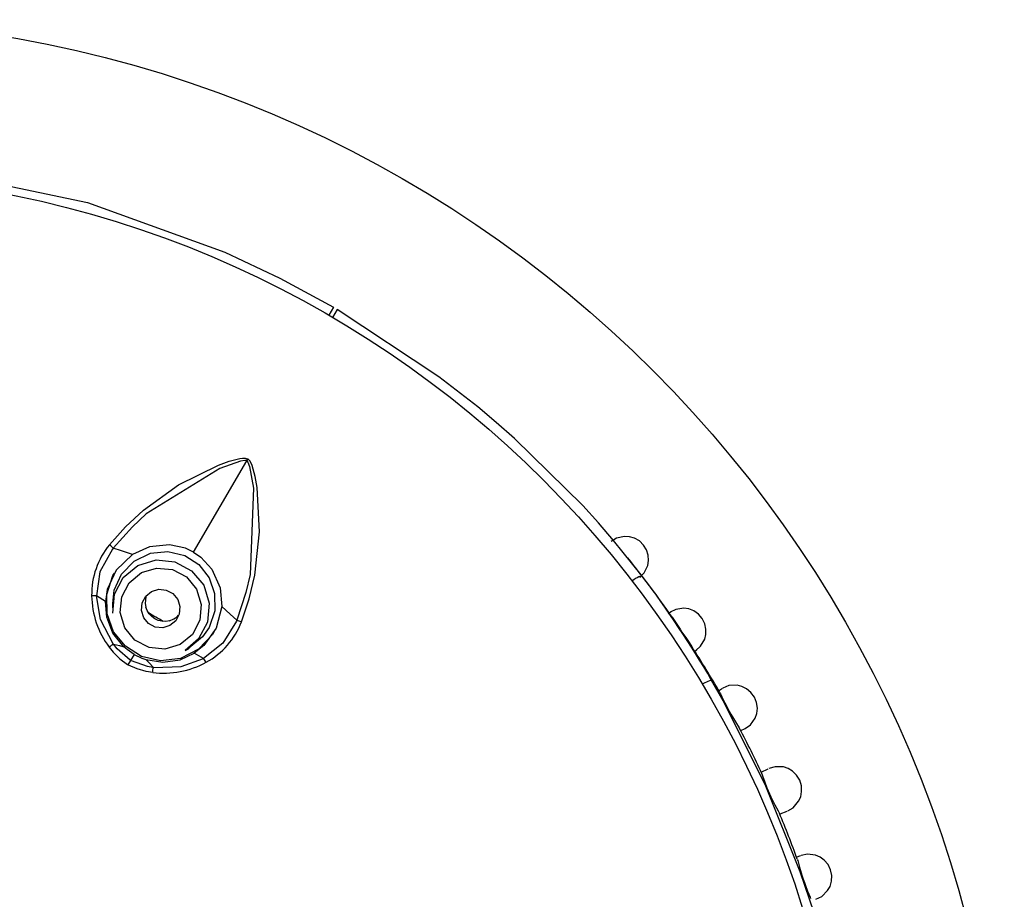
# Model space of a CAD drawing. Header units: millimetres. Extents: x -0.13 to 0.24, y 0 to 1.59.
# Tile 54 of 68: x -0.0655 to -0.04, y 0.9731 to 0.9959. Entities that reach past the tile are written whole.
import ezdxf

# ---------------------------------------------------------------- set-up
doc = ezdxf.new("R2010")
doc.units = ezdxf.units.MM
doc.layers.add('BLOCKS', color=3, linetype='Continuous')

msp = doc.modelspace()

# ---------------------------------------------------------------- linework, layer by layer
at = {"layer": 'BLOCKS'}
for points, knots in [([(-0.040013, 0.96486), (-0.040013, 0.981979), (-0.053889, 0.995856), (-0.071007, 0.995856), (-0.071007, 0.995856), (-0.088126, 0.995856), (-0.102004, 0.981979), (-0.102004, 0.96486), (-0.102004, 0.96486), (-0.102004, 0.947743), (-0.088126, 0.933864), (-0.071007, 0.933864), (-0.071007, 0.933864), (-0.053889, 0.933864), (-0.040013, 0.947743), (-0.040013, 0.96486)], [0, 0, 0, 0, 0.25, 0.25, 0.25, 0.25, 0.5, 0.5, 0.5, 0.5, 0.75, 0.75, 0.75, 0.75, 1, 1, 1, 1]), ([(-0.044015, 0.96486), (-0.044015, 0.97977), (-0.056101, 0.991855), (-0.071007, 0.991855), (-0.071007, 0.991855), (-0.085916, 0.991855), (-0.098, 0.97977), (-0.098, 0.96486), (-0.098, 0.96486), (-0.098, 0.949952), (-0.085916, 0.937867), (-0.071007, 0.937867), (-0.071007, 0.937867), (-0.056101, 0.937867), (-0.044015, 0.949952), (-0.044015, 0.96486)], [0, 0, 0, 0, 0.25, 0.25, 0.25, 0.25, 0.5, 0.5, 0.5, 0.5, 0.75, 0.75, 0.75, 0.75, 1, 1, 1, 1]), ([(-0.067259, 0.991876), (-0.067259, 0.991876), (-0.063719, 0.991133), (-0.063719, 0.991133), (-0.063719, 0.991133), (-0.063719, 0.991133), (-0.060167, 0.989851), (-0.060167, 0.989851), (-0.060167, 0.989851), (-0.060167, 0.989851), (-0.058749, 0.989178), (-0.058749, 0.989178), (-0.058749, 0.989178), (-0.058749, 0.989178), (-0.05736, 0.988427), (-0.05736, 0.988427)], [0, 0, 0, 0, 0.25, 0.25, 0.25, 0.25, 0.5, 0.5, 0.5, 0.5, 0.75, 0.75, 0.75, 0.75, 1, 1, 1, 1]), ([(-0.049372, 0.981466), (-0.049372, 0.981466), (-0.050117, 0.982395), (-0.050117, 0.982395), (-0.050117, 0.982395), (-0.050117, 0.982395), (-0.050508, 0.98285), (-0.050508, 0.98285), (-0.050508, 0.98285), (-0.050508, 0.98285), (-0.050914, 0.983298), (-0.050914, 0.983298), (-0.050914, 0.983298), (-0.050914, 0.983298), (-0.05268, 0.98503), (-0.05268, 0.98503), (-0.05268, 0.98503), (-0.05268, 0.98503), (-0.053152, 0.985444), (-0.053152, 0.985444), (-0.053152, 0.985444), (-0.053152, 0.985444), (-0.05363, 0.985848), (-0.05363, 0.985848), (-0.05363, 0.985848), (-0.05363, 0.985848), (-0.054634, 0.98663), (-0.054634, 0.98663), (-0.054634, 0.98663), (-0.054634, 0.98663), (-0.057261, 0.988367), (-0.057261, 0.988367)], [0, 0, 0, 0, 0.125, 0.125, 0.125, 0.125, 0.25, 0.25, 0.25, 0.25, 0.375, 0.375, 0.375, 0.375, 0.5, 0.5, 0.5, 0.5, 0.625, 0.625, 0.625, 0.625, 0.75, 0.75, 0.75, 0.75, 0.875, 0.875, 0.875, 0.875, 1, 1, 1, 1]), ([(-0.063154, 0.982283), (-0.063154, 0.982283), (-0.062736, 0.982749), (-0.062736, 0.982749), (-0.062736, 0.982749), (-0.062736, 0.982749), (-0.062274, 0.983178), (-0.062274, 0.983178), (-0.062274, 0.983178), (-0.062274, 0.983178), (-0.061365, 0.983834), (-0.061365, 0.983834), (-0.061365, 0.983834), (-0.061365, 0.983834), (-0.060337, 0.984347), (-0.060337, 0.984347), (-0.060337, 0.984347), (-0.060337, 0.984347), (-0.060061, 0.984444), (-0.060061, 0.984444), (-0.060061, 0.984444), (-0.060061, 0.984444), (-0.059778, 0.984519), (-0.059778, 0.984519), (-0.059778, 0.984519), (-0.059778, 0.984519), (-0.059711, 0.984525), (-0.059711, 0.984525), (-0.059711, 0.984525), (-0.059711, 0.984525), (-0.059643, 0.984523), (-0.059643, 0.984523), (-0.059643, 0.984523), (-0.059643, 0.984523), (-0.059589, 0.984506), (-0.059589, 0.984506), (-0.059589, 0.984506), (-0.059589, 0.984506), (-0.059577, 0.9845), (-0.059577, 0.9845)], [0, 0, 0, 0, 0.1, 0.1, 0.1, 0.1, 0.2, 0.2, 0.2, 0.2, 0.3, 0.3, 0.3, 0.3, 0.4, 0.4, 0.4, 0.4, 0.5, 0.5, 0.5, 0.5, 0.6, 0.6, 0.6, 0.6, 0.7, 0.7, 0.7, 0.7, 0.8, 0.8, 0.8, 0.8, 0.9, 0.9, 0.9, 0.9, 1, 1, 1, 1]), ([(-0.059604, 0.984457), (-0.059604, 0.984457), (-0.059612, 0.984461), (-0.059612, 0.984461), (-0.059612, 0.984461), (-0.059612, 0.984461), (-0.059651, 0.984467), (-0.059651, 0.984467), (-0.059651, 0.984467), (-0.059651, 0.984467), (-0.059767, 0.984446), (-0.059767, 0.984446), (-0.059767, 0.984446), (-0.059767, 0.984446), (-0.060301, 0.984258), (-0.060301, 0.984258), (-0.060301, 0.984258), (-0.060301, 0.984258), (-0.0622, 0.983084), (-0.0622, 0.983084), (-0.0622, 0.983084), (-0.0622, 0.983084), (-0.062556, 0.982751), (-0.062556, 0.982751), (-0.062556, 0.982751), (-0.062556, 0.982751), (-0.063059, 0.982196), (-0.063059, 0.982196)], [0, 0, 0, 0, 0.142857, 0.142857, 0.142857, 0.142857, 0.285714, 0.285714, 0.285714, 0.285714, 0.428571, 0.428571, 0.428571, 0.428571, 0.571429, 0.571429, 0.571429, 0.571429, 0.714286, 0.714286, 0.714286, 0.714286, 0.857143, 0.857143, 0.857143, 0.857143, 1, 1, 1, 1]), ([(-0.059604, 0.984457), (-0.059604, 0.984457), (-0.059596, 0.984451), (-0.059596, 0.984451), (-0.059596, 0.984451), (-0.059596, 0.984451), (-0.059571, 0.98442), (-0.059571, 0.98442), (-0.059571, 0.98442), (-0.059571, 0.98442), (-0.059529, 0.98431), (-0.059529, 0.98431), (-0.059529, 0.98431), (-0.059529, 0.98431), (-0.059432, 0.983749), (-0.059432, 0.983749), (-0.059432, 0.983749), (-0.059432, 0.983749), (-0.059517, 0.981519), (-0.059517, 0.981519), (-0.059517, 0.981519), (-0.059517, 0.981519), (-0.059629, 0.981048), (-0.059629, 0.981048), (-0.059629, 0.981048), (-0.059629, 0.981048), (-0.059863, 0.980335), (-0.059863, 0.980335)], [0, 0, 0, 0, 0.142857, 0.142857, 0.142857, 0.142857, 0.285714, 0.285714, 0.285714, 0.285714, 0.428571, 0.428571, 0.428571, 0.428571, 0.571429, 0.571429, 0.571429, 0.571429, 0.714286, 0.714286, 0.714286, 0.714286, 0.857143, 0.857143, 0.857143, 0.857143, 1, 1, 1, 1]), ([(-0.059738, 0.980296), (-0.059738, 0.980296), (-0.05954, 0.98089), (-0.05954, 0.98089), (-0.05954, 0.98089), (-0.05954, 0.98089), (-0.059397, 0.981503), (-0.059397, 0.981503), (-0.059397, 0.981503), (-0.059397, 0.981503), (-0.059275, 0.982617), (-0.059275, 0.982617), (-0.059275, 0.982617), (-0.059275, 0.982617), (-0.059337, 0.983765), (-0.059337, 0.983765), (-0.059337, 0.983765), (-0.059337, 0.983765), (-0.059386, 0.984051), (-0.059386, 0.984051), (-0.059386, 0.984051), (-0.059386, 0.984051), (-0.059461, 0.984335), (-0.059461, 0.984335), (-0.059461, 0.984335), (-0.059461, 0.984335), (-0.05949, 0.984395), (-0.05949, 0.984395), (-0.05949, 0.984395), (-0.05949, 0.984395), (-0.059525, 0.984455), (-0.059525, 0.984455), (-0.059525, 0.984455), (-0.059525, 0.984455), (-0.059567, 0.984494), (-0.059567, 0.984494), (-0.059567, 0.984494), (-0.059567, 0.984494), (-0.059577, 0.9845), (-0.059577, 0.9845)], [0, 0, 0, 0, 0.1, 0.1, 0.1, 0.1, 0.2, 0.2, 0.2, 0.2, 0.3, 0.3, 0.3, 0.3, 0.4, 0.4, 0.4, 0.4, 0.5, 0.5, 0.5, 0.5, 0.6, 0.6, 0.6, 0.6, 0.7, 0.7, 0.7, 0.7, 0.8, 0.8, 0.8, 0.8, 0.9, 0.9, 0.9, 0.9, 1, 1, 1, 1]), ([(-0.063059, 0.982196), (-0.063059, 0.982196), (-0.0631, 0.982238), (-0.0631, 0.982238), (-0.0631, 0.982238), (-0.0631, 0.982238), (-0.063117, 0.982254), (-0.063117, 0.982254), (-0.063117, 0.982254), (-0.063117, 0.982254), (-0.063154, 0.982283), (-0.063154, 0.982283)], [0, 0, 0, 0, 0.333333, 0.333333, 0.333333, 0.333333, 0.666667, 0.666667, 0.666667, 0.666667, 1, 1, 1, 1]), ([(-0.060978, 0.982095), (-0.060978, 0.982095), (-0.061183, 0.982196), (-0.061183, 0.982196), (-0.061183, 0.982196), (-0.061183, 0.982196), (-0.061597, 0.982287), (-0.061597, 0.982287), (-0.061597, 0.982287), (-0.061597, 0.982287), (-0.062121, 0.982236), (-0.062121, 0.982236), (-0.062121, 0.982236), (-0.062121, 0.982236), (-0.062558, 0.982037), (-0.062558, 0.982037)], [0, 0, 0, 0, 0.25, 0.25, 0.25, 0.25, 0.5, 0.5, 0.5, 0.5, 0.75, 0.75, 0.75, 0.75, 1, 1, 1, 1]), ([(-0.049438, 0.981443), (-0.049438, 0.981443), (-0.049322, 0.981561), (-0.049322, 0.981561), (-0.049322, 0.981561), (-0.049322, 0.981561), (-0.049229, 0.981753), (-0.049229, 0.981753), (-0.049229, 0.981753), (-0.049229, 0.981753), (-0.049212, 0.981878), (-0.049212, 0.981878), (-0.049212, 0.981878), (-0.049212, 0.981878), (-0.049219, 0.982014), (-0.049219, 0.982014), (-0.049219, 0.982014), (-0.049219, 0.982014), (-0.049264, 0.982151), (-0.049264, 0.982151), (-0.049264, 0.982151), (-0.049264, 0.982151), (-0.049343, 0.982279), (-0.049343, 0.982279), (-0.049343, 0.982279), (-0.049343, 0.982279), (-0.04945, 0.982385), (-0.04945, 0.982385), (-0.04945, 0.982385), (-0.04945, 0.982385), (-0.049577, 0.982457), (-0.049577, 0.982457), (-0.049577, 0.982457), (-0.049577, 0.982457), (-0.049709, 0.982494), (-0.049709, 0.982494), (-0.049709, 0.982494), (-0.049709, 0.982494), (-0.049833, 0.982503), (-0.049833, 0.982503), (-0.049833, 0.982503), (-0.049833, 0.982503), (-0.050038, 0.982455), (-0.050038, 0.982455), (-0.050038, 0.982455), (-0.050038, 0.982455), (-0.050181, 0.982368), (-0.050181, 0.982368)], [0, 0, 0, 0, 0.083333, 0.083333, 0.083333, 0.083333, 0.166667, 0.166667, 0.166667, 0.166667, 0.25, 0.25, 0.25, 0.25, 0.333333, 0.333333, 0.333333, 0.333333, 0.416667, 0.416667, 0.416667, 0.416667, 0.5, 0.5, 0.5, 0.5, 0.583333, 0.583333, 0.583333, 0.583333, 0.666667, 0.666667, 0.666667, 0.666667, 0.75, 0.75, 0.75, 0.75, 0.833333, 0.833333, 0.833333, 0.833333, 0.916667, 0.916667, 0.916667, 0.916667, 1, 1, 1, 1]), ([(-0.063059, 0.982196), (-0.063059, 0.982196), (-0.063059, 0.982196), (-0.063059, 0.982196), (-0.063059, 0.982196), (-0.063059, 0.982196), (-0.063077, 0.982174), (-0.063077, 0.982174), (-0.063077, 0.982174), (-0.063077, 0.982174), (-0.063398, 0.981588), (-0.063398, 0.981588), (-0.063398, 0.981588), (-0.063398, 0.981588), (-0.063489, 0.980963), (-0.063489, 0.980963)], [0, 0, 0, 0, 0.25, 0.25, 0.25, 0.25, 0.5, 0.5, 0.5, 0.5, 0.75, 0.75, 0.75, 0.75, 1, 1, 1, 1]), ([(-0.062558, 0.982037), (-0.062558, 0.982037), (-0.062976, 0.981631), (-0.062976, 0.981631), (-0.062976, 0.981631), (-0.062976, 0.981631), (-0.063208, 0.981132), (-0.063208, 0.981132), (-0.063208, 0.981132), (-0.063208, 0.981132), (-0.063255, 0.980818), (-0.063255, 0.980818)], [0, 0, 0, 0, 0.333333, 0.333333, 0.333333, 0.333333, 0.666667, 0.666667, 0.666667, 0.666667, 1, 1, 1, 1]), ([(-0.063063, 0.980768), (-0.063063, 0.980768), (-0.06303, 0.981114), (-0.06303, 0.981114), (-0.06303, 0.981114), (-0.06303, 0.981114), (-0.062837, 0.98153), (-0.062837, 0.98153), (-0.062837, 0.98153), (-0.062837, 0.98153), (-0.062514, 0.981863), (-0.062514, 0.981863), (-0.062514, 0.981863), (-0.062514, 0.981863), (-0.062094, 0.982068), (-0.062094, 0.982068), (-0.062094, 0.982068), (-0.062094, 0.982068), (-0.061639, 0.982114), (-0.061639, 0.982114), (-0.061639, 0.982114), (-0.061639, 0.982114), (-0.061206, 0.982008), (-0.061206, 0.982008), (-0.061206, 0.982008), (-0.061206, 0.982008), (-0.06084, 0.981772), (-0.06084, 0.981772), (-0.06084, 0.981772), (-0.06084, 0.981772), (-0.060577, 0.981433), (-0.060577, 0.981433), (-0.060577, 0.981433), (-0.060577, 0.981433), (-0.060432, 0.981023), (-0.060432, 0.981023), (-0.060432, 0.981023), (-0.060432, 0.981023), (-0.06043, 0.98058), (-0.06043, 0.98058), (-0.06043, 0.98058), (-0.06043, 0.98058), (-0.060577, 0.980149), (-0.060577, 0.980149), (-0.060577, 0.980149), (-0.060577, 0.980149), (-0.060744, 0.979903), (-0.060744, 0.979903), (-0.060744, 0.979903), (-0.060744, 0.979903), (-0.060744, 0.979903), (-0.060744, 0.979903)], [0, 0, 0, 0, 0.076923, 0.076923, 0.076923, 0.076923, 0.153846, 0.153846, 0.153846, 0.153846, 0.230769, 0.230769, 0.230769, 0.230769, 0.307692, 0.307692, 0.307692, 0.307692, 0.384615, 0.384615, 0.384615, 0.384615, 0.461538, 0.461538, 0.461538, 0.461538, 0.538462, 0.538462, 0.538462, 0.538462, 0.615385, 0.615385, 0.615385, 0.615385, 0.692308, 0.692308, 0.692308, 0.692308, 0.769231, 0.769231, 0.769231, 0.769231, 0.846154, 0.846154, 0.846154, 0.846154, 0.923077, 0.923077, 0.923077, 0.923077, 1, 1, 1, 1]), ([(-0.062558, 0.982037), (-0.062558, 0.982037), (-0.062837, 0.982128), (-0.062837, 0.982128), (-0.062837, 0.982128), (-0.062837, 0.982128), (-0.063059, 0.982196), (-0.063059, 0.982196)], [0, 0, 0, 0, 0.5, 0.5, 0.5, 0.5, 1, 1, 1, 1]), ([(-0.060978, 0.982095), (-0.060978, 0.982095), (-0.06079, 0.981965), (-0.06079, 0.981965), (-0.06079, 0.981965), (-0.06079, 0.981965), (-0.060504, 0.981652), (-0.060504, 0.981652), (-0.060504, 0.981652), (-0.060504, 0.981652), (-0.060289, 0.98117), (-0.060289, 0.98117), (-0.060289, 0.98117), (-0.060289, 0.98117), (-0.060248, 0.980694), (-0.060248, 0.980694)], [0, 0, 0, 0, 0.25, 0.25, 0.25, 0.25, 0.5, 0.5, 0.5, 0.5, 0.75, 0.75, 0.75, 0.75, 1, 1, 1, 1]), ([(-0.063069, 0.98052), (-0.063069, 0.98052), (-0.063023, 0.981008), (-0.063023, 0.981008), (-0.063023, 0.981008), (-0.063023, 0.981008), (-0.062794, 0.981439), (-0.062794, 0.981439), (-0.062794, 0.981439), (-0.062794, 0.981439), (-0.062415, 0.981749), (-0.062415, 0.981749), (-0.062415, 0.981749), (-0.062415, 0.981749), (-0.061947, 0.981894), (-0.061947, 0.981894)], [0, 0, 0, 0, 0.25, 0.25, 0.25, 0.25, 0.5, 0.5, 0.5, 0.5, 0.75, 0.75, 0.75, 0.75, 1, 1, 1, 1]), ([(-0.061947, 0.981894), (-0.061947, 0.981894), (-0.061461, 0.981847), (-0.061461, 0.981847), (-0.061461, 0.981847), (-0.061461, 0.981847), (-0.061028, 0.981615), (-0.061028, 0.981615), (-0.061028, 0.981615), (-0.061028, 0.981615), (-0.060715, 0.98124), (-0.060715, 0.98124), (-0.060715, 0.98124), (-0.060715, 0.98124), (-0.060575, 0.980772), (-0.060575, 0.980772), (-0.060575, 0.980772), (-0.060575, 0.980772), (-0.06062, 0.980284), (-0.06062, 0.980284), (-0.06062, 0.980284), (-0.06062, 0.980284), (-0.06085, 0.979851), (-0.06085, 0.979851), (-0.06085, 0.979851), (-0.06085, 0.979851), (-0.061196, 0.979557), (-0.061196, 0.979557)], [0, 0, 0, 0, 0.142857, 0.142857, 0.142857, 0.142857, 0.285714, 0.285714, 0.285714, 0.285714, 0.428571, 0.428571, 0.428571, 0.428571, 0.571429, 0.571429, 0.571429, 0.571429, 0.714286, 0.714286, 0.714286, 0.714286, 0.857143, 0.857143, 0.857143, 0.857143, 1, 1, 1, 1]), ([(-0.060448, 0.980048), (-0.060448, 0.980048), (-0.060484, 0.979967), (-0.060484, 0.979967), (-0.060484, 0.979967), (-0.060484, 0.979967), (-0.060846, 0.979584), (-0.060846, 0.979584), (-0.060846, 0.979584), (-0.060846, 0.979584), (-0.061316, 0.979348), (-0.061316, 0.979348), (-0.061316, 0.979348), (-0.061316, 0.979348), (-0.061829, 0.979286), (-0.061829, 0.979286), (-0.061829, 0.979286), (-0.061829, 0.979286), (-0.062322, 0.979398), (-0.062322, 0.979398), (-0.062322, 0.979398), (-0.062322, 0.979398), (-0.06274, 0.979661), (-0.06274, 0.979661), (-0.06274, 0.979661), (-0.06274, 0.979661), (-0.063044, 0.980039), (-0.063044, 0.980039), (-0.063044, 0.980039), (-0.063044, 0.980039), (-0.063212, 0.980499), (-0.063212, 0.980499), (-0.063212, 0.980499), (-0.063212, 0.980499), (-0.063222, 0.981), (-0.063222, 0.981), (-0.063222, 0.981), (-0.063222, 0.981), (-0.063063, 0.981488), (-0.063063, 0.981488), (-0.063063, 0.981488), (-0.063063, 0.981488), (-0.063023, 0.981548), (-0.063023, 0.981548)], [0, 0, 0, 0, 0.090909, 0.090909, 0.090909, 0.090909, 0.181818, 0.181818, 0.181818, 0.181818, 0.272727, 0.272727, 0.272727, 0.272727, 0.363636, 0.363636, 0.363636, 0.363636, 0.454545, 0.454545, 0.454545, 0.454545, 0.545455, 0.545455, 0.545455, 0.545455, 0.636364, 0.636364, 0.636364, 0.636364, 0.727273, 0.727273, 0.727273, 0.727273, 0.818182, 0.818182, 0.818182, 0.818182, 0.909091, 0.909091, 0.909091, 0.909091, 1, 1, 1, 1]), ([(-0.061719, 0.979588), (-0.061719, 0.979588), (-0.061326, 0.979708), (-0.061326, 0.979708), (-0.061326, 0.979708), (-0.061326, 0.979708), (-0.061009, 0.979969), (-0.061009, 0.979969), (-0.061009, 0.979969), (-0.061009, 0.979969), (-0.060815, 0.980333), (-0.060815, 0.980333), (-0.060815, 0.980333), (-0.060815, 0.980333), (-0.060777, 0.980741), (-0.060777, 0.980741), (-0.060777, 0.980741), (-0.060777, 0.980741), (-0.060898, 0.981137), (-0.060898, 0.981137), (-0.060898, 0.981137), (-0.060898, 0.981137), (-0.06116, 0.981453), (-0.06116, 0.981453), (-0.06116, 0.981453), (-0.06116, 0.981453), (-0.061523, 0.981646), (-0.061523, 0.981646), (-0.061523, 0.981646), (-0.061523, 0.981646), (-0.061933, 0.981685), (-0.061933, 0.981685), (-0.061933, 0.981685), (-0.061933, 0.981685), (-0.062326, 0.981565), (-0.062326, 0.981565), (-0.062326, 0.981565), (-0.062326, 0.981565), (-0.062643, 0.981304), (-0.062643, 0.981304), (-0.062643, 0.981304), (-0.062643, 0.981304), (-0.062835, 0.980942), (-0.062835, 0.980942), (-0.062835, 0.980942), (-0.062835, 0.980942), (-0.062874, 0.980532), (-0.062874, 0.980532), (-0.062874, 0.980532), (-0.062874, 0.980532), (-0.062756, 0.980139), (-0.062756, 0.980139), (-0.062756, 0.980139), (-0.062756, 0.980139), (-0.062494, 0.979822), (-0.062494, 0.979822), (-0.062494, 0.979822), (-0.062494, 0.979822), (-0.062129, 0.979627), (-0.062129, 0.979627), (-0.062129, 0.979627), (-0.062129, 0.979627), (-0.061719, 0.979588), (-0.061719, 0.979588)], [0, 0, 0, 0, 0.0625, 0.0625, 0.0625, 0.0625, 0.125, 0.125, 0.125, 0.125, 0.1875, 0.1875, 0.1875, 0.1875, 0.25, 0.25, 0.25, 0.25, 0.3125, 0.3125, 0.3125, 0.3125, 0.375, 0.375, 0.375, 0.375, 0.4375, 0.4375, 0.4375, 0.4375, 0.5, 0.5, 0.5, 0.5, 0.5625, 0.5625, 0.5625, 0.5625, 0.625, 0.625, 0.625, 0.625, 0.6875, 0.6875, 0.6875, 0.6875, 0.75, 0.75, 0.75, 0.75, 0.8125, 0.8125, 0.8125, 0.8125, 0.875, 0.875, 0.875, 0.875, 0.9375, 0.9375, 0.9375, 0.9375, 1, 1, 1, 1]), ([(-0.049372, 0.981466), (-0.049372, 0.981466), (-0.049384, 0.981472), (-0.049384, 0.981472), (-0.049384, 0.981472), (-0.049384, 0.981472), (-0.049405, 0.981474), (-0.049405, 0.981474), (-0.049405, 0.981474), (-0.049405, 0.981474), (-0.049434, 0.981468), (-0.049434, 0.981468), (-0.049434, 0.981468), (-0.049434, 0.981468), (-0.049467, 0.981453), (-0.049467, 0.981453), (-0.049467, 0.981453), (-0.049467, 0.981453), (-0.049506, 0.981435), (-0.049506, 0.981435), (-0.049506, 0.981435), (-0.049506, 0.981435), (-0.04955, 0.981412), (-0.04955, 0.981412), (-0.04955, 0.981412), (-0.04955, 0.981412), (-0.049593, 0.981383), (-0.049593, 0.981383), (-0.049593, 0.981383), (-0.049593, 0.981383), (-0.049639, 0.981352), (-0.049639, 0.981352)], [0, 0, 0, 0, 0.125, 0.125, 0.125, 0.125, 0.25, 0.25, 0.25, 0.25, 0.375, 0.375, 0.375, 0.375, 0.5, 0.5, 0.5, 0.5, 0.625, 0.625, 0.625, 0.625, 0.75, 0.75, 0.75, 0.75, 0.875, 0.875, 0.875, 0.875, 1, 1, 1, 1]), ([(-0.061775, 0.980139), (-0.061775, 0.980139), (-0.061589, 0.980197), (-0.061589, 0.980197), (-0.061589, 0.980197), (-0.061589, 0.980197), (-0.06144, 0.980321), (-0.06144, 0.980321), (-0.06144, 0.980321), (-0.06144, 0.980321), (-0.061347, 0.980493), (-0.061347, 0.980493), (-0.061347, 0.980493), (-0.061347, 0.980493), (-0.06133, 0.980687), (-0.06133, 0.980687), (-0.06133, 0.980687), (-0.06133, 0.980687), (-0.061386, 0.980874), (-0.061386, 0.980874), (-0.061386, 0.980874), (-0.061386, 0.980874), (-0.06151, 0.981023), (-0.06151, 0.981023), (-0.06151, 0.981023), (-0.06151, 0.981023), (-0.061682, 0.981116), (-0.061682, 0.981116), (-0.061682, 0.981116), (-0.061682, 0.981116), (-0.061877, 0.981134), (-0.061877, 0.981134), (-0.061877, 0.981134), (-0.061877, 0.981134), (-0.062063, 0.981079), (-0.062063, 0.981079), (-0.062063, 0.981079), (-0.062063, 0.981079), (-0.062214, 0.980954), (-0.062214, 0.980954), (-0.062214, 0.980954), (-0.062214, 0.980954), (-0.062305, 0.980783), (-0.062305, 0.980783), (-0.062305, 0.980783), (-0.062305, 0.980783), (-0.062324, 0.980588), (-0.062324, 0.980588), (-0.062324, 0.980588), (-0.062324, 0.980588), (-0.062266, 0.9804), (-0.062266, 0.9804), (-0.062266, 0.9804), (-0.062266, 0.9804), (-0.062142, 0.980251), (-0.062142, 0.980251), (-0.062142, 0.980251), (-0.062142, 0.980251), (-0.06197, 0.980157), (-0.06197, 0.980157), (-0.06197, 0.980157), (-0.06197, 0.980157), (-0.061775, 0.980139), (-0.061775, 0.980139)], [0, 0, 0, 0, 0.0625, 0.0625, 0.0625, 0.0625, 0.125, 0.125, 0.125, 0.125, 0.1875, 0.1875, 0.1875, 0.1875, 0.25, 0.25, 0.25, 0.25, 0.3125, 0.3125, 0.3125, 0.3125, 0.375, 0.375, 0.375, 0.375, 0.4375, 0.4375, 0.4375, 0.4375, 0.5, 0.5, 0.5, 0.5, 0.5625, 0.5625, 0.5625, 0.5625, 0.625, 0.625, 0.625, 0.625, 0.6875, 0.6875, 0.6875, 0.6875, 0.75, 0.75, 0.75, 0.75, 0.8125, 0.8125, 0.8125, 0.8125, 0.875, 0.875, 0.875, 0.875, 0.9375, 0.9375, 0.9375, 0.9375, 1, 1, 1, 1]), ([(-0.063489, 0.980963), (-0.063489, 0.980963), (-0.063531, 0.980965), (-0.063531, 0.980965), (-0.063531, 0.980965), (-0.063531, 0.980965), (-0.063545, 0.980967), (-0.063545, 0.980967), (-0.063545, 0.980967), (-0.063545, 0.980967), (-0.063613, 0.980969), (-0.063613, 0.980969)], [0, 0, 0, 0, 0.333333, 0.333333, 0.333333, 0.333333, 0.666667, 0.666667, 0.666667, 0.666667, 1, 1, 1, 1]), ([(-0.06305, 0.979717), (-0.06305, 0.979717), (-0.06305, 0.979717), (-0.06305, 0.979717), (-0.06305, 0.979717), (-0.06305, 0.979717), (-0.063059, 0.979729), (-0.063059, 0.979729), (-0.063059, 0.979729), (-0.063059, 0.979729), (-0.063388, 0.980356), (-0.063388, 0.980356), (-0.063388, 0.980356), (-0.063388, 0.980356), (-0.063489, 0.980963), (-0.063489, 0.980963)], [0, 0, 0, 0, 0.25, 0.25, 0.25, 0.25, 0.5, 0.5, 0.5, 0.5, 0.75, 0.75, 0.75, 0.75, 1, 1, 1, 1]), ([(-0.062781, 0.979648), (-0.062781, 0.979648), (-0.063061, 0.98), (-0.063061, 0.98), (-0.063061, 0.98), (-0.063061, 0.98), (-0.063224, 0.980416), (-0.063224, 0.980416), (-0.063224, 0.980416), (-0.063224, 0.980416), (-0.063255, 0.980818), (-0.063255, 0.980818)], [0, 0, 0, 0, 0.333333, 0.333333, 0.333333, 0.333333, 0.666667, 0.666667, 0.666667, 0.666667, 1, 1, 1, 1]), ([(-0.06221, 0.980942), (-0.06221, 0.980942), (-0.062226, 0.980768), (-0.062226, 0.980768), (-0.062226, 0.980768), (-0.062226, 0.980768), (-0.062214, 0.980677), (-0.062214, 0.980677)], [0, 0, 0, 0, 0.5, 0.5, 0.5, 0.5, 1, 1, 1, 1]), ([(-0.061599, 0.980319), (-0.061599, 0.980319), (-0.061697, 0.980306), (-0.061697, 0.980306), (-0.061697, 0.980306), (-0.061697, 0.980306), (-0.061796, 0.980309), (-0.061796, 0.980309), (-0.061796, 0.980309), (-0.061796, 0.980309), (-0.061891, 0.980331), (-0.061891, 0.980331), (-0.061891, 0.980331), (-0.061891, 0.980331), (-0.06198, 0.980373), (-0.06198, 0.980373), (-0.06198, 0.980373), (-0.06198, 0.980373), (-0.062059, 0.980431), (-0.062059, 0.980431), (-0.062059, 0.980431), (-0.062059, 0.980431), (-0.062127, 0.980501), (-0.062127, 0.980501), (-0.062127, 0.980501), (-0.062127, 0.980501), (-0.062179, 0.980586), (-0.062179, 0.980586), (-0.062179, 0.980586), (-0.062179, 0.980586), (-0.062214, 0.980677), (-0.062214, 0.980677)], [0, 0, 0, 0, 0.125, 0.125, 0.125, 0.125, 0.25, 0.25, 0.25, 0.25, 0.375, 0.375, 0.375, 0.375, 0.5, 0.5, 0.5, 0.5, 0.625, 0.625, 0.625, 0.625, 0.75, 0.75, 0.75, 0.75, 0.875, 0.875, 0.875, 0.875, 1, 1, 1, 1]), ([(-0.060248, 0.980694), (-0.060248, 0.980694), (-0.060395, 0.980131), (-0.060395, 0.980131), (-0.060395, 0.980131), (-0.060395, 0.980131), (-0.060713, 0.979679), (-0.060713, 0.979679), (-0.060713, 0.979679), (-0.060713, 0.979679), (-0.060962, 0.979485), (-0.060962, 0.979485)], [0, 0, 0, 0, 0.333333, 0.333333, 0.333333, 0.333333, 0.666667, 0.666667, 0.666667, 0.666667, 1, 1, 1, 1]), ([(-0.060248, 0.980694), (-0.060248, 0.980694), (-0.060032, 0.980493), (-0.060032, 0.980493), (-0.060032, 0.980493), (-0.060032, 0.980493), (-0.059863, 0.980335), (-0.059863, 0.980335)], [0, 0, 0, 0, 0.5, 0.5, 0.5, 0.5, 1, 1, 1, 1]), ([(-0.047993, 0.979551), (-0.047993, 0.979551), (-0.047867, 0.979661), (-0.047867, 0.979661), (-0.047867, 0.979661), (-0.047867, 0.979661), (-0.047759, 0.979845), (-0.047759, 0.979845), (-0.047759, 0.979845), (-0.047759, 0.979845), (-0.04773, 0.979965), (-0.04773, 0.979965), (-0.04773, 0.979965), (-0.04773, 0.979965), (-0.047728, 0.980102), (-0.047728, 0.980102), (-0.047728, 0.980102), (-0.047728, 0.980102), (-0.047757, 0.980246), (-0.047757, 0.980246), (-0.047757, 0.980246), (-0.047757, 0.980246), (-0.047825, 0.980379), (-0.047825, 0.980379), (-0.047825, 0.980379), (-0.047825, 0.980379), (-0.047925, 0.980493), (-0.047925, 0.980493), (-0.047925, 0.980493), (-0.047925, 0.980493), (-0.048045, 0.980578), (-0.048045, 0.980578), (-0.048045, 0.980578), (-0.048045, 0.980578), (-0.048173, 0.980627), (-0.048173, 0.980627), (-0.048173, 0.980627), (-0.048173, 0.980627), (-0.048297, 0.980646), (-0.048297, 0.980646), (-0.048297, 0.980646), (-0.048297, 0.980646), (-0.048507, 0.980615), (-0.048507, 0.980615), (-0.048507, 0.980615), (-0.048507, 0.980615), (-0.048656, 0.980542), (-0.048656, 0.980542)], [0, 0, 0, 0, 0.083333, 0.083333, 0.083333, 0.083333, 0.166667, 0.166667, 0.166667, 0.166667, 0.25, 0.25, 0.25, 0.25, 0.333333, 0.333333, 0.333333, 0.333333, 0.416667, 0.416667, 0.416667, 0.416667, 0.5, 0.5, 0.5, 0.5, 0.583333, 0.583333, 0.583333, 0.583333, 0.666667, 0.666667, 0.666667, 0.666667, 0.75, 0.75, 0.75, 0.75, 0.833333, 0.833333, 0.833333, 0.833333, 0.916667, 0.916667, 0.916667, 0.916667, 1, 1, 1, 1]), ([(-0.061599, 0.980319), (-0.061599, 0.980319), (-0.061485, 0.980369), (-0.061485, 0.980369), (-0.061485, 0.980369), (-0.061485, 0.980369), (-0.061403, 0.980427), (-0.061403, 0.980427), (-0.061403, 0.980427), (-0.061403, 0.980427), (-0.061369, 0.980468), (-0.061369, 0.980468)], [0, 0, 0, 0, 0.333333, 0.333333, 0.333333, 0.333333, 0.666667, 0.666667, 0.666667, 0.666667, 1, 1, 1, 1]), ([(-0.059863, 0.980335), (-0.059863, 0.980335), (-0.059863, 0.980335), (-0.059863, 0.980335), (-0.059863, 0.980335), (-0.059863, 0.980335), (-0.059871, 0.980311), (-0.059871, 0.980311), (-0.059871, 0.980311), (-0.059871, 0.980311), (-0.060225, 0.979741), (-0.060225, 0.979741), (-0.060225, 0.979741), (-0.060225, 0.979741), (-0.060722, 0.97935), (-0.060722, 0.97935)], [0, 0, 0, 0, 0.25, 0.25, 0.25, 0.25, 0.5, 0.5, 0.5, 0.5, 0.75, 0.75, 0.75, 0.75, 1, 1, 1, 1]), ([(-0.059863, 0.980335), (-0.059863, 0.980335), (-0.059807, 0.980319), (-0.059807, 0.980319), (-0.059807, 0.980319), (-0.059807, 0.980319), (-0.059782, 0.980313), (-0.059782, 0.980313), (-0.059782, 0.980313), (-0.059782, 0.980313), (-0.059738, 0.980296), (-0.059738, 0.980296)], [0, 0, 0, 0, 0.333333, 0.333333, 0.333333, 0.333333, 0.666667, 0.666667, 0.666667, 0.666667, 1, 1, 1, 1]), ([(-0.048602, 0.980412), (-0.048602, 0.980412), (-0.048531, 0.980309), (-0.048531, 0.980309), (-0.048531, 0.980309), (-0.048531, 0.980309), (-0.048446, 0.980178), (-0.048446, 0.980178), (-0.048446, 0.980178), (-0.048446, 0.980178), (-0.048399, 0.980106), (-0.048399, 0.980106), (-0.048399, 0.980106), (-0.048399, 0.980106), (-0.048349, 0.980031), (-0.048349, 0.980031), (-0.048349, 0.980031), (-0.048349, 0.980031), (-0.0483, 0.979957), (-0.0483, 0.979957), (-0.0483, 0.979957), (-0.0483, 0.979957), (-0.048252, 0.979886), (-0.048252, 0.979886), (-0.048252, 0.979886), (-0.048252, 0.979886), (-0.048161, 0.979756), (-0.048161, 0.979756), (-0.048161, 0.979756), (-0.048161, 0.979756), (-0.048093, 0.97965), (-0.048093, 0.97965)], [0, 0, 0, 0, 0.125, 0.125, 0.125, 0.125, 0.25, 0.25, 0.25, 0.25, 0.375, 0.375, 0.375, 0.375, 0.5, 0.5, 0.5, 0.5, 0.625, 0.625, 0.625, 0.625, 0.75, 0.75, 0.75, 0.75, 0.875, 0.875, 0.875, 0.875, 1, 1, 1, 1]), ([(-0.06305, 0.979717), (-0.06305, 0.979717), (-0.062897, 0.979679), (-0.062897, 0.979679), (-0.062897, 0.979679), (-0.062897, 0.979679), (-0.062781, 0.979648), (-0.062781, 0.979648)], [0, 0, 0, 0, 0.5, 0.5, 0.5, 0.5, 1, 1, 1, 1]), ([(-0.062605, 0.979298), (-0.062605, 0.979298), (-0.062614, 0.979305), (-0.062614, 0.979305), (-0.062614, 0.979305), (-0.062614, 0.979305), (-0.062949, 0.979596), (-0.062949, 0.979596), (-0.062949, 0.979596), (-0.062949, 0.979596), (-0.06305, 0.979717), (-0.06305, 0.979717), (-0.06305, 0.979717), (-0.06305, 0.979717), (-0.06305, 0.979717), (-0.06305, 0.979717)], [0, 0, 0, 0, 0.25, 0.25, 0.25, 0.25, 0.5, 0.5, 0.5, 0.5, 0.75, 0.75, 0.75, 0.75, 1, 1, 1, 1]), ([(-0.06316, 0.97964), (-0.06316, 0.97964), (-0.063054, 0.97951), (-0.063054, 0.97951), (-0.063054, 0.97951), (-0.063054, 0.97951), (-0.062883, 0.979336), (-0.062883, 0.979336), (-0.062883, 0.979336), (-0.062883, 0.979336), (-0.062686, 0.979187), (-0.062686, 0.979187), (-0.062686, 0.979187), (-0.062686, 0.979187), (-0.062676, 0.97918), (-0.062676, 0.97918)], [0, 0, 0, 0, 0.25, 0.25, 0.25, 0.25, 0.5, 0.5, 0.5, 0.5, 0.75, 0.75, 0.75, 0.75, 1, 1, 1, 1]), ([(-0.062516, 0.979452), (-0.062516, 0.979452), (-0.062698, 0.979576), (-0.062698, 0.979576), (-0.062698, 0.979576), (-0.062698, 0.979576), (-0.062781, 0.979648), (-0.062781, 0.979648)], [0, 0, 0, 0, 0.5, 0.5, 0.5, 0.5, 1, 1, 1, 1]), ([(-0.062216, 0.979317), (-0.062216, 0.979317), (-0.061771, 0.979249), (-0.061771, 0.979249), (-0.061771, 0.979249), (-0.061771, 0.979249), (-0.061328, 0.979315), (-0.061328, 0.979315), (-0.061328, 0.979315), (-0.061328, 0.979315), (-0.060962, 0.979485), (-0.060962, 0.979485)], [0, 0, 0, 0, 0.333333, 0.333333, 0.333333, 0.333333, 0.666667, 0.666667, 0.666667, 0.666667, 1, 1, 1, 1]), ([(-0.062605, 0.979298), (-0.062605, 0.979298), (-0.062595, 0.979292), (-0.062595, 0.979292), (-0.062595, 0.979292), (-0.062595, 0.979292), (-0.062177, 0.979145), (-0.062177, 0.979145), (-0.062177, 0.979145), (-0.062177, 0.979145), (-0.062024, 0.979118), (-0.062024, 0.979118), (-0.062024, 0.979118), (-0.062024, 0.979118), (-0.062024, 0.979118), (-0.062024, 0.979118)], [0, 0, 0, 0, 0.25, 0.25, 0.25, 0.25, 0.5, 0.5, 0.5, 0.5, 0.75, 0.75, 0.75, 0.75, 1, 1, 1, 1]), ([(-0.062516, 0.979452), (-0.062516, 0.979452), (-0.062318, 0.979356), (-0.062318, 0.979356), (-0.062318, 0.979356), (-0.062318, 0.979356), (-0.062216, 0.979317), (-0.062216, 0.979317)], [0, 0, 0, 0, 0.5, 0.5, 0.5, 0.5, 1, 1, 1, 1]), ([(-0.062024, 0.979118), (-0.062024, 0.979118), (-0.062129, 0.979234), (-0.062129, 0.979234), (-0.062129, 0.979234), (-0.062129, 0.979234), (-0.062216, 0.979317), (-0.062216, 0.979317)], [0, 0, 0, 0, 0.5, 0.5, 0.5, 0.5, 1, 1, 1, 1]), ([(-0.062024, 0.979118), (-0.062024, 0.979118), (-0.062024, 0.979118), (-0.062024, 0.979118), (-0.062024, 0.979118), (-0.062024, 0.979118), (-0.062005, 0.979116), (-0.062005, 0.979116), (-0.062005, 0.979116), (-0.062005, 0.979116), (-0.061299, 0.979139), (-0.061299, 0.979139), (-0.061299, 0.979139), (-0.061299, 0.979139), (-0.060722, 0.97935), (-0.060722, 0.97935)], [0, 0, 0, 0, 0.25, 0.25, 0.25, 0.25, 0.5, 0.5, 0.5, 0.5, 0.75, 0.75, 0.75, 0.75, 1, 1, 1, 1]), ([(-0.060653, 0.979249), (-0.060653, 0.979249), (-0.060653, 0.979249), (-0.060653, 0.979249), (-0.060653, 0.979249), (-0.060653, 0.979249), (-0.060653, 0.979249), (-0.060653, 0.979249), (-0.060653, 0.979249), (-0.060653, 0.979249), (-0.060653, 0.979249), (-0.060653, 0.979249), (-0.060653, 0.979249), (-0.060653, 0.979249), (-0.060655, 0.979249), (-0.060655, 0.979249), (-0.060655, 0.979249), (-0.060655, 0.979249), (-0.060664, 0.979263), (-0.060664, 0.979263), (-0.060664, 0.979263), (-0.060664, 0.979263), (-0.060697, 0.979315), (-0.060697, 0.979315), (-0.060697, 0.979315), (-0.060697, 0.979315), (-0.060722, 0.97935), (-0.060722, 0.97935)], [0, 0, 0, 0, 0.142857, 0.142857, 0.142857, 0.142857, 0.285714, 0.285714, 0.285714, 0.285714, 0.428571, 0.428571, 0.428571, 0.428571, 0.571429, 0.571429, 0.571429, 0.571429, 0.714286, 0.714286, 0.714286, 0.714286, 0.857143, 0.857143, 0.857143, 0.857143, 1, 1, 1, 1]), ([(-0.062034, 0.978984), (-0.062034, 0.978984), (-0.0622, 0.979013), (-0.0622, 0.979013), (-0.0622, 0.979013), (-0.0622, 0.979013), (-0.062433, 0.979075), (-0.062433, 0.979075), (-0.062433, 0.979075), (-0.062433, 0.979075), (-0.062663, 0.979172), (-0.062663, 0.979172), (-0.062663, 0.979172), (-0.062663, 0.979172), (-0.062676, 0.97918), (-0.062676, 0.97918)], [0, 0, 0, 0, 0.25, 0.25, 0.25, 0.25, 0.5, 0.5, 0.5, 0.5, 0.75, 0.75, 0.75, 0.75, 1, 1, 1, 1]), ([(-0.047581, 0.978781), (-0.047581, 0.978781), (-0.047594, 0.978783), (-0.047594, 0.978783), (-0.047594, 0.978783), (-0.047594, 0.978783), (-0.047614, 0.978779), (-0.047614, 0.978779), (-0.047614, 0.978779), (-0.047614, 0.978779), (-0.047639, 0.978768), (-0.047639, 0.978768), (-0.047639, 0.978768), (-0.047639, 0.978768), (-0.047676, 0.978754), (-0.047676, 0.978754), (-0.047676, 0.978754), (-0.047676, 0.978754), (-0.047716, 0.978735), (-0.047716, 0.978735), (-0.047716, 0.978735), (-0.047716, 0.978735), (-0.047759, 0.978715), (-0.047759, 0.978715), (-0.047759, 0.978715), (-0.047759, 0.978715), (-0.047805, 0.978688), (-0.047805, 0.978688), (-0.047805, 0.978688), (-0.047805, 0.978688), (-0.047819, 0.978679), (-0.047819, 0.978679)], [0, 0, 0, 0, 0.125, 0.125, 0.125, 0.125, 0.25, 0.25, 0.25, 0.25, 0.375, 0.375, 0.375, 0.375, 0.5, 0.5, 0.5, 0.5, 0.625, 0.625, 0.625, 0.625, 0.75, 0.75, 0.75, 0.75, 0.875, 0.875, 0.875, 0.875, 1, 1, 1, 1]), ([(-0.044934, 0.972776), (-0.044934, 0.972776), (-0.045288, 0.973834), (-0.045288, 0.973834), (-0.045288, 0.973834), (-0.045288, 0.973834), (-0.046196, 0.976086), (-0.046196, 0.976086), (-0.046196, 0.976086), (-0.046196, 0.976086), (-0.047283, 0.978255), (-0.047283, 0.978255), (-0.047283, 0.978255), (-0.047283, 0.978255), (-0.047581, 0.978781), (-0.047581, 0.978781)], [0, 0, 0, 0, 0.25, 0.25, 0.25, 0.25, 0.5, 0.5, 0.5, 0.5, 0.75, 0.75, 0.75, 0.75, 1, 1, 1, 1]), ([(-0.047374, 0.978466), (-0.047374, 0.978466), (-0.047354, 0.978435), (-0.047354, 0.978435), (-0.047354, 0.978435), (-0.047354, 0.978435), (-0.047279, 0.978278), (-0.047279, 0.978278), (-0.047279, 0.978278), (-0.047279, 0.978278), (-0.047209, 0.978139), (-0.047209, 0.978139), (-0.047209, 0.978139), (-0.047209, 0.978139), (-0.047171, 0.978067), (-0.047171, 0.978067), (-0.047171, 0.978067), (-0.047171, 0.978067), (-0.04713, 0.977988), (-0.04713, 0.977988), (-0.04713, 0.977988), (-0.04713, 0.977988), (-0.047086, 0.977909), (-0.047086, 0.977909), (-0.047086, 0.977909), (-0.047086, 0.977909), (-0.047043, 0.977839), (-0.047043, 0.977839), (-0.047043, 0.977839), (-0.047043, 0.977839), (-0.046964, 0.977707), (-0.046964, 0.977707), (-0.046964, 0.977707), (-0.046964, 0.977707), (-0.046871, 0.977557), (-0.046871, 0.977557), (-0.046871, 0.977557), (-0.046871, 0.977557), (-0.046834, 0.977473), (-0.046834, 0.977473)], [0, 0, 0, 0, 0.1, 0.1, 0.1, 0.1, 0.2, 0.2, 0.2, 0.2, 0.3, 0.3, 0.3, 0.3, 0.4, 0.4, 0.4, 0.4, 0.5, 0.5, 0.5, 0.5, 0.6, 0.6, 0.6, 0.6, 0.7, 0.7, 0.7, 0.7, 0.8, 0.8, 0.8, 0.8, 0.9, 0.9, 0.9, 0.9, 1, 1, 1, 1]), ([(-0.046716, 0.977535), (-0.046716, 0.977535), (-0.046579, 0.977632), (-0.046579, 0.977632), (-0.046579, 0.977632), (-0.046579, 0.977632), (-0.046455, 0.977806), (-0.046455, 0.977806), (-0.046455, 0.977806), (-0.046455, 0.977806), (-0.046416, 0.977924), (-0.046416, 0.977924), (-0.046416, 0.977924), (-0.046416, 0.977924), (-0.046399, 0.978063), (-0.046399, 0.978063), (-0.046399, 0.978063), (-0.046399, 0.978063), (-0.04642, 0.978205), (-0.04642, 0.978205), (-0.04642, 0.978205), (-0.04642, 0.978205), (-0.046476, 0.978348), (-0.046476, 0.978348), (-0.046476, 0.978348), (-0.046476, 0.978348), (-0.046565, 0.97847), (-0.046565, 0.97847), (-0.046565, 0.97847), (-0.046565, 0.97847), (-0.046679, 0.978564), (-0.046679, 0.978564), (-0.046679, 0.978564), (-0.046679, 0.978564), (-0.046799, 0.978626), (-0.046799, 0.978626), (-0.046799, 0.978626), (-0.046799, 0.978626), (-0.046923, 0.978655), (-0.046923, 0.978655), (-0.046923, 0.978655), (-0.046923, 0.978655), (-0.047136, 0.978644), (-0.047136, 0.978644), (-0.047136, 0.978644), (-0.047136, 0.978644), (-0.047291, 0.978582), (-0.047291, 0.978582)], [0, 0, 0, 0, 0.083333, 0.083333, 0.083333, 0.083333, 0.166667, 0.166667, 0.166667, 0.166667, 0.25, 0.25, 0.25, 0.25, 0.333333, 0.333333, 0.333333, 0.333333, 0.416667, 0.416667, 0.416667, 0.416667, 0.5, 0.5, 0.5, 0.5, 0.583333, 0.583333, 0.583333, 0.583333, 0.666667, 0.666667, 0.666667, 0.666667, 0.75, 0.75, 0.75, 0.75, 0.833333, 0.833333, 0.833333, 0.833333, 0.916667, 0.916667, 0.916667, 0.916667, 1, 1, 1, 1]), ([(-0.0463, 0.976409), (-0.0463, 0.976409), (-0.046265, 0.976311), (-0.046265, 0.976311), (-0.046265, 0.976311), (-0.046265, 0.976311), (-0.046207, 0.976146), (-0.046207, 0.976146), (-0.046207, 0.976146), (-0.046207, 0.976146), (-0.046151, 0.976005), (-0.046151, 0.976005), (-0.046151, 0.976005), (-0.046151, 0.976005), (-0.046122, 0.97593), (-0.046122, 0.97593), (-0.046122, 0.97593), (-0.046122, 0.97593), (-0.046089, 0.975852), (-0.046089, 0.975852), (-0.046089, 0.975852), (-0.046089, 0.975852), (-0.046051, 0.975775), (-0.046051, 0.975775), (-0.046051, 0.975775), (-0.046051, 0.975775), (-0.046018, 0.975701), (-0.046018, 0.975701), (-0.046018, 0.975701), (-0.046018, 0.975701), (-0.04595, 0.975566), (-0.04595, 0.975566), (-0.04595, 0.975566), (-0.04595, 0.975566), (-0.045865, 0.975411), (-0.045865, 0.975411), (-0.045865, 0.975411), (-0.045865, 0.975411), (-0.04582, 0.97532), (-0.04582, 0.97532)], [0, 0, 0, 0, 0.1, 0.1, 0.1, 0.1, 0.2, 0.2, 0.2, 0.2, 0.3, 0.3, 0.3, 0.3, 0.4, 0.4, 0.4, 0.4, 0.5, 0.5, 0.5, 0.5, 0.6, 0.6, 0.6, 0.6, 0.7, 0.7, 0.7, 0.7, 0.8, 0.8, 0.8, 0.8, 0.9, 0.9, 0.9, 0.9, 1, 1, 1, 1]), ([(-0.045615, 0.975405), (-0.045615, 0.975405), (-0.04547, 0.97549), (-0.04547, 0.97549), (-0.04547, 0.97549), (-0.04547, 0.97549), (-0.045331, 0.975655), (-0.045331, 0.975655), (-0.045331, 0.975655), (-0.045331, 0.975655), (-0.045279, 0.975771), (-0.045279, 0.975771), (-0.045279, 0.975771), (-0.045279, 0.975771), (-0.045255, 0.975906), (-0.045255, 0.975906), (-0.045255, 0.975906), (-0.045255, 0.975906), (-0.045261, 0.976053), (-0.045261, 0.976053), (-0.045261, 0.976053), (-0.045261, 0.976053), (-0.045304, 0.976198), (-0.045304, 0.976198), (-0.045304, 0.976198), (-0.045304, 0.976198), (-0.045383, 0.976328), (-0.045383, 0.976328), (-0.045383, 0.976328), (-0.045383, 0.976328), (-0.045486, 0.976431), (-0.045486, 0.976431), (-0.045486, 0.976431), (-0.045486, 0.976431), (-0.045604, 0.976504), (-0.045604, 0.976504), (-0.045604, 0.976504), (-0.045604, 0.976504), (-0.045724, 0.976545), (-0.045724, 0.976545), (-0.045724, 0.976545), (-0.045724, 0.976545), (-0.045938, 0.976549), (-0.045938, 0.976549), (-0.045938, 0.976549), (-0.045938, 0.976549), (-0.046099, 0.976502), (-0.046099, 0.976502)], [0, 0, 0, 0, 0.083333, 0.083333, 0.083333, 0.083333, 0.166667, 0.166667, 0.166667, 0.166667, 0.25, 0.25, 0.25, 0.25, 0.333333, 0.333333, 0.333333, 0.333333, 0.416667, 0.416667, 0.416667, 0.416667, 0.5, 0.5, 0.5, 0.5, 0.583333, 0.583333, 0.583333, 0.583333, 0.666667, 0.666667, 0.666667, 0.666667, 0.75, 0.75, 0.75, 0.75, 0.833333, 0.833333, 0.833333, 0.833333, 0.916667, 0.916667, 0.916667, 0.916667, 1, 1, 1, 1]), ([(-0.04537, 0.974154), (-0.04537, 0.974154), (-0.045356, 0.974123), (-0.045356, 0.974123), (-0.045356, 0.974123), (-0.045356, 0.974123), (-0.04531, 0.973956), (-0.04531, 0.973956), (-0.04531, 0.973956), (-0.04531, 0.973956), (-0.045267, 0.973807), (-0.045267, 0.973807), (-0.045267, 0.973807), (-0.045267, 0.973807), (-0.04524, 0.973724), (-0.04524, 0.973724), (-0.04524, 0.973724), (-0.04524, 0.973724), (-0.045211, 0.973641), (-0.045211, 0.973641), (-0.045211, 0.973641), (-0.045211, 0.973641), (-0.045184, 0.973558), (-0.045184, 0.973558), (-0.045184, 0.973558), (-0.045184, 0.973558), (-0.045155, 0.97348), (-0.045155, 0.97348), (-0.045155, 0.97348), (-0.045155, 0.97348), (-0.045099, 0.973335), (-0.045099, 0.973335), (-0.045099, 0.973335), (-0.045099, 0.973335), (-0.045033, 0.973175), (-0.045033, 0.973175), (-0.045033, 0.973175), (-0.045033, 0.973175), (-0.045027, 0.97314), (-0.045027, 0.97314)], [0, 0, 0, 0, 0.1, 0.1, 0.1, 0.1, 0.2, 0.2, 0.2, 0.2, 0.3, 0.3, 0.3, 0.3, 0.4, 0.4, 0.4, 0.4, 0.5, 0.5, 0.5, 0.5, 0.6, 0.6, 0.6, 0.6, 0.7, 0.7, 0.7, 0.7, 0.8, 0.8, 0.8, 0.8, 0.9, 0.9, 0.9, 0.9, 1, 1, 1, 1]), ([(-0.044884, 0.973124), (-0.044884, 0.973124), (-0.044733, 0.973196), (-0.044733, 0.973196), (-0.044733, 0.973196), (-0.044733, 0.973196), (-0.044582, 0.973347), (-0.044582, 0.973347), (-0.044582, 0.973347), (-0.044582, 0.973347), (-0.04452, 0.973457), (-0.04452, 0.973457), (-0.04452, 0.973457), (-0.04452, 0.973457), (-0.044482, 0.973589), (-0.044482, 0.973589), (-0.044482, 0.973589), (-0.044482, 0.973589), (-0.044476, 0.973734), (-0.044476, 0.973734), (-0.044476, 0.973734), (-0.044476, 0.973734), (-0.044505, 0.973883), (-0.044505, 0.973883), (-0.044505, 0.973883), (-0.044505, 0.973883), (-0.044571, 0.974018), (-0.044571, 0.974018), (-0.044571, 0.974018), (-0.044571, 0.974018), (-0.044669, 0.974132), (-0.044669, 0.974132), (-0.044669, 0.974132), (-0.044669, 0.974132), (-0.044778, 0.974212), (-0.044778, 0.974212), (-0.044778, 0.974212), (-0.044778, 0.974212), (-0.044894, 0.974262), (-0.044894, 0.974262), (-0.044894, 0.974262), (-0.044894, 0.974262), (-0.045106, 0.974289), (-0.045106, 0.974289), (-0.045106, 0.974289), (-0.045106, 0.974289), (-0.045269, 0.974254), (-0.045269, 0.974254)], [0, 0, 0, 0, 0.083333, 0.083333, 0.083333, 0.083333, 0.166667, 0.166667, 0.166667, 0.166667, 0.25, 0.25, 0.25, 0.25, 0.333333, 0.333333, 0.333333, 0.333333, 0.416667, 0.416667, 0.416667, 0.416667, 0.5, 0.5, 0.5, 0.5, 0.583333, 0.583333, 0.583333, 0.583333, 0.666667, 0.666667, 0.666667, 0.666667, 0.75, 0.75, 0.75, 0.75, 0.833333, 0.833333, 0.833333, 0.833333, 0.916667, 0.916667, 0.916667, 0.916667, 1, 1, 1, 1])]:
    msp.add_open_spline(points, degree=3, knots=knots, dxfattribs=at)
for points in [[(-0.05736, 0.988427), (-0.05736, 0.988427), (-0.05748, 0.98822), (-0.05748, 0.98822)], [(-0.057261, 0.988367), (-0.057261, 0.988367), (-0.057381, 0.98816), (-0.057381, 0.98816)], [(-0.060978, 0.982095), (-0.060978, 0.982095), (-0.059604, 0.984457), (-0.059604, 0.984457)], [(-0.059604, 0.984457), (-0.059604, 0.984457), (-0.059577, 0.9845), (-0.059577, 0.9845)], [(-0.063154, 0.982283), (-0.063458, 0.981913), (-0.06362, 0.981447), (-0.063613, 0.980969)], [(-0.063059, 0.982196), (-0.063059, 0.982196), (-0.063059, 0.982196), (-0.063059, 0.982196)], [(-0.0486, 0.980412), (-0.048966, 0.980938), (-0.049347, 0.981449), (-0.049749, 0.981948)], [(-0.047581, 0.978781), (-0.048124, 0.97971), (-0.04872, 0.980609), (-0.049372, 0.981466)], [(-0.063613, 0.980969), (-0.063607, 0.980491), (-0.063448, 0.980023), (-0.06316, 0.97964)], [(-0.063255, 0.980818), (-0.063255, 0.980818), (-0.063489, 0.980963), (-0.063489, 0.980963)], [(-0.063075, 0.98077), (-0.063075, 0.98077), (-0.063075, 0.980652), (-0.063075, 0.980652)], [(-0.061767, 0.980306), (-0.061891, 0.980379), (-0.062017, 0.980451), (-0.062144, 0.980524)], [(-0.048703, 0.980507), (-0.048703, 0.980507), (-0.048627, 0.980561), (-0.048627, 0.980561)], [(-0.060653, 0.979249), (-0.060233, 0.979478), (-0.05991, 0.979849), (-0.059738, 0.980296)], [(-0.059863, 0.980335), (-0.059863, 0.980335), (-0.059863, 0.980335), (-0.059863, 0.980335)], [(-0.06305, 0.979717), (-0.063088, 0.979692), (-0.063123, 0.979667), (-0.06316, 0.97964)], [(-0.06305, 0.979717), (-0.06305, 0.979717), (-0.06305, 0.979717), (-0.06305, 0.979717)], [(-0.060744, 0.979903), (-0.060744, 0.979903), (-0.061096, 0.979615), (-0.061096, 0.979615)], [(-0.061196, 0.979557), (-0.061196, 0.979557), (-0.061094, 0.979615), (-0.061094, 0.979615)], [(-0.060722, 0.97935), (-0.060722, 0.97935), (-0.060962, 0.979485), (-0.060962, 0.979485)], [(-0.04737, 0.97847), (-0.047602, 0.97887), (-0.047842, 0.979263), (-0.048093, 0.979652)], [(-0.048043, 0.97952), (-0.048043, 0.97952), (-0.047964, 0.97957), (-0.047964, 0.97957)], [(-0.062605, 0.979298), (-0.062605, 0.979298), (-0.062676, 0.97918), (-0.062676, 0.97918)], [(-0.062516, 0.979452), (-0.062516, 0.979452), (-0.062605, 0.979298), (-0.062605, 0.979298)], [(-0.062034, 0.978984), (-0.061558, 0.978924), (-0.061073, 0.979017), (-0.060653, 0.979249)], [(-0.062034, 0.978984), (-0.062028, 0.979029), (-0.062026, 0.979075), (-0.062024, 0.979118)], [(-0.062024, 0.979118), (-0.062024, 0.979118), (-0.062024, 0.979118), (-0.062024, 0.979118)], [(-0.047405, 0.978514), (-0.047405, 0.978514), (-0.047298, 0.978578), (-0.047298, 0.978578)], [(-0.046283, 0.976378), (-0.046463, 0.976767), (-0.046654, 0.97715), (-0.046855, 0.977529)], [(-0.046722, 0.977531), (-0.046722, 0.977531), (-0.046834, 0.977473), (-0.046834, 0.977473)], [(-0.0463, 0.976409), (-0.0463, 0.976409), (-0.046122, 0.976491), (-0.046122, 0.976491)], [(-0.045637, 0.975396), (-0.045637, 0.975396), (-0.04582, 0.97532), (-0.04582, 0.97532)], [(-0.045366, 0.974156), (-0.045509, 0.974558), (-0.045666, 0.974956), (-0.04583, 0.975349)], [(-0.045393, 0.974208), (-0.045393, 0.974208), (-0.045275, 0.974252), (-0.045275, 0.974252)]]:
    msp.add_open_spline(points, degree=3, dxfattribs=at)

doc.saveas('drawing.dxf')
